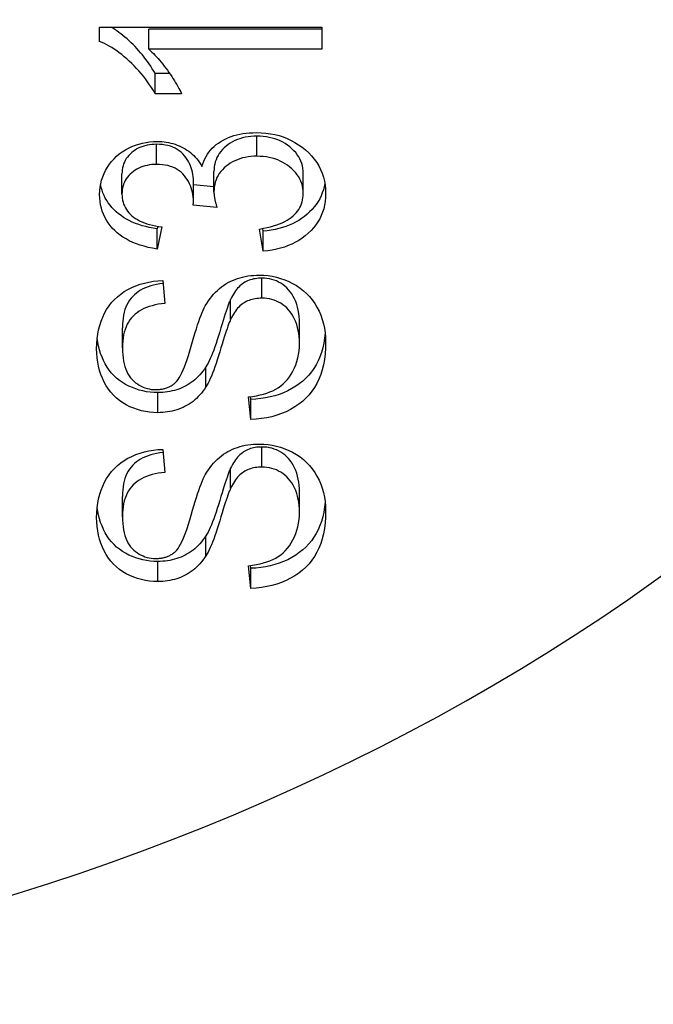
# Model space of a CAD drawing. Header units: inches. Extents: x 5.3 to 73.2, y 7.6 to 48.4.
# Tile 23 of 41: x 68.957 to 69.101, y 21.453 to 21.675. Entities that reach past the tile are written whole.
import ezdxf

# ---------------------------------------------------------------- set-up
doc = ezdxf.new("R2010")
doc.units = ezdxf.units.IN
doc.header["$MEASUREMENT"] = 0
doc.layers.add('Visible Edges(ANSI)', color=7, linetype='Continuous', lineweight=25)
doc.layers.add('Visible Tangent Edges(ANSI)', color=7, linetype='Continuous', lineweight=25)

msp = doc.modelspace()

# ---------------------------------------------------------------- linework, layer by layer
at = {"layer": 'Visible Edges(ANSI)'}
for p, q in [((68.97551, 21.67362), (69.0257, 21.67362)), ((68.97551, 21.67038), (68.97551, 21.67362)), ((68.9866, 21.66861), (68.9866, 21.67314)), ((69.0257, 21.67314), (68.9866, 21.67314)), ((69.0257, 21.67362), (69.0257, 21.66861)), ((69.0257, 21.66861), (68.9866, 21.66861)), ((68.98805, 21.65857), (68.98805, 21.66311)), ((68.99134, 21.66311), (68.98805, 21.66311)), ((68.99399, 21.65857), (68.98805, 21.65857)), ((68.98054, 21.63592), (68.98054, 21.64046)), ((69.00131, 21.63645), (69.00131, 21.64099)), ((69.02147, 21.63605), (69.02147, 21.64058)), ((68.9967, 21.63427), (68.9967, 21.63881)), ((69.00131, 21.63753), (68.9967, 21.63799)), ((69.002, 21.63293), (68.99662, 21.63346)), ((68.98861, 21.62868), (68.98847, 21.62806)), ((68.98957, 21.62854), (68.98847, 21.62352)), ((68.98847, 21.62352), (68.98847, 21.62806)), ((69.01244, 21.62303), (69.01164, 21.62804)), ((69.01244, 21.62756), (69.01234, 21.62817)), ((69.01244, 21.62303), (69.01244, 21.62756)), ((68.98976, 21.61642), (68.99026, 21.61125)), ((69.00508, 21.60763), (69.00508, 21.61217)), ((68.98066, 21.60125), (68.98066, 21.60578)), ((69.02063, 21.60227), (69.02063, 21.60681)), ((69.00962, 21.58508), (69.00909, 21.59019)), ((69.00962, 21.58961), (69.00955, 21.59024)), ((69.00962, 21.58508), (69.00962, 21.58961)), ((68.98976, 21.57832), (68.99026, 21.57314)), ((69.00508, 21.56953), (69.00508, 21.57406)), ((68.98066, 21.56314), (68.98066, 21.56768)), ((69.02063, 21.56417), (69.02063, 21.5687)), ((69.00962, 21.54697), (69.00909, 21.55208)), ((69.00962, 21.55151), (69.00955, 21.55213)), ((69.00962, 21.54697), (69.00962, 21.55151))]:
    msp.add_line(p, q, dxfattribs=at)
at = {"layer": 'Visible Edges(ANSI)', "flags": 128}
for points in [[(68.98805, 21.66311), (68.98772, 21.66367), (68.98739, 21.66422), (68.98704, 21.66476), (68.98668, 21.66529), (68.98632, 21.66581), (68.98594, 21.66633), (68.98556, 21.66683), (68.98517, 21.66732), (68.98476, 21.66781), (68.98435, 21.66828), (68.98393, 21.66874), (68.9835, 21.6692), (68.98306, 21.66965), (68.98261, 21.67008), (68.98215, 21.67051), (68.98169, 21.67092), (68.98123, 21.67132), (68.98077, 21.6717), (68.98031, 21.67206), (68.97986, 21.6724), (68.97941, 21.67273), (68.97896, 21.67305), (68.97851, 21.67334), (68.97806, 21.67362)], [(68.98805, 21.65857), (68.98764, 21.65927), (68.98722, 21.65995), (68.98678, 21.66061), (68.98633, 21.66126), (68.98587, 21.6619), (68.98539, 21.66252), (68.98489, 21.66312), (68.98438, 21.66371), (68.98386, 21.66429), (68.98332, 21.66485), (68.98277, 21.6654), (68.9822, 21.66593), (68.98163, 21.66644), (68.98106, 21.66693), (68.98049, 21.66739), (68.97992, 21.66782), (68.97936, 21.66823), (68.9788, 21.66861), (68.97825, 21.66897), (68.97769, 21.66931), (68.97714, 21.66961), (68.9766, 21.6699), (68.97605, 21.67015), (68.97551, 21.67038)], [(68.9866, 21.66861), (68.98695, 21.6683), (68.9873, 21.66797), (68.98765, 21.66763), (68.988, 21.66728), (68.98835, 21.6669), (68.9887, 21.66652), (68.98905, 21.66611), (68.9894, 21.66569), (68.98976, 21.66526), (68.99011, 21.66481), (68.99046, 21.66434), (68.99081, 21.66386), (68.99116, 21.66337), (68.99149, 21.66289), (68.9918, 21.66242), (68.99211, 21.66196), (68.99239, 21.66151), (68.99267, 21.66106), (68.99292, 21.66063), (68.99317, 21.6602), (68.9934, 21.65978), (68.99361, 21.65937), (68.99381, 21.65897), (68.99399, 21.65857)], [(68.99861, 21.64216), (68.99879, 21.64275), (68.99901, 21.64332), (68.99926, 21.64387), (68.99954, 21.6444), (68.99984, 21.64491), (69.00018, 21.64539), (69.00055, 21.64585), (69.00095, 21.64628), (69.00138, 21.64669), (69.00184, 21.64708), (69.00233, 21.64745), (69.00286, 21.64779), (69.0034, 21.64811), (69.00397, 21.6484), (69.00457, 21.64867), (69.00518, 21.6489), (69.00582, 21.64911), (69.00648, 21.64929), (69.00716, 21.64944), (69.00787, 21.64957), (69.0086, 21.64966), (69.00935, 21.64973), (69.01012, 21.64977), (69.01092, 21.64979)], [(69.01092, 21.64979), (69.01199, 21.64976), (69.01303, 21.64968), (69.01405, 21.64954), (69.01504, 21.64935), (69.01601, 21.64911), (69.01694, 21.64881), (69.01785, 21.64846), (69.01873, 21.64805), (69.01959, 21.64759), (69.02041, 21.64707), (69.02121, 21.6465), (69.02199, 21.64588), (69.02271, 21.64521), (69.02338, 21.64452), (69.02398, 21.6438), (69.02452, 21.64304), (69.02499, 21.64227), (69.0254, 21.64146), (69.02575, 21.64062), (69.02603, 21.63976), (69.02626, 21.63887), (69.02641, 21.63794), (69.02651, 21.637), (69.02654, 21.63602)], [(68.97551, 21.63583), (68.97554, 21.63666), (68.97562, 21.63747), (68.97576, 21.63826), (68.97595, 21.63904), (68.9762, 21.6398), (68.9765, 21.64054), (68.97685, 21.64127), (68.97726, 21.64198), (68.97772, 21.64267), (68.97822, 21.64331), (68.97876, 21.64391), (68.97934, 21.64447), (68.97995, 21.64499), (68.98061, 21.64547), (68.98131, 21.6459), (68.98205, 21.6463), (68.98281, 21.64665), (68.98358, 21.64695), (68.98437, 21.64721), (68.98517, 21.64742), (68.98598, 21.64758), (68.9868, 21.6477), (68.98763, 21.64777), (68.98847, 21.64779)], [(68.98835, 21.64716), (68.9878, 21.64714), (68.98726, 21.64711), (68.98673, 21.64704), (68.98622, 21.64695), (68.98573, 21.64683), (68.98526, 21.64669), (68.9848, 21.64652), (68.98436, 21.64633), (68.98393, 21.64611), (68.98352, 21.64586), (68.98313, 21.64559), (68.98275, 21.64529), (68.9824, 21.64497), (68.98208, 21.64463), (68.98179, 21.64428), (68.98152, 21.64392), (68.98129, 21.64354), (68.98109, 21.64315), (68.98093, 21.64274), (68.98079, 21.64231), (68.98068, 21.64187), (68.9806, 21.64141), (68.98056, 21.64094), (68.98054, 21.64046)], [(68.9967, 21.63881), (68.99669, 21.63934), (68.99664, 21.63986), (68.99657, 21.64037), (68.99647, 21.64088), (68.99634, 21.64137), (68.99619, 21.64186), (68.996, 21.64233), (68.99579, 21.6428), (68.99554, 21.64326), (68.99527, 21.64371), (68.99497, 21.64415), (68.99464, 21.64459), (68.99428, 21.645), (68.9939, 21.64537), (68.99348, 21.64571), (68.99303, 21.64601), (68.99255, 21.64628), (68.99204, 21.64651), (68.9915, 21.64671), (68.99093, 21.64687), (68.99033, 21.647), (68.9897, 21.64709), (68.98904, 21.64714), (68.98835, 21.64716)], [(68.98847, 21.64779), (68.989, 21.64778), (68.98953, 21.64776), (68.99005, 21.64771), (68.99056, 21.64764), (68.99107, 21.64755), (68.99157, 21.64744), (68.99205, 21.64731), (68.99253, 21.64716), (68.99301, 21.647), (68.99347, 21.64681), (68.99393, 21.6466), (68.99438, 21.64638), (68.99481, 21.64613), (68.99523, 21.64587), (68.99564, 21.64558), (68.99603, 21.64528), (68.99641, 21.64495), (68.99677, 21.64461), (68.99711, 21.64425), (68.99744, 21.64387), (68.99776, 21.64347), (68.99805, 21.64305), (68.99834, 21.64261), (68.99861, 21.64216)], [(69.01103, 21.649), (69.01034, 21.64898), (69.00966, 21.64893), (69.00901, 21.64885), (69.00837, 21.64874), (69.00776, 21.6486), (69.00717, 21.64843), (69.0066, 21.64823), (69.00605, 21.64799), (69.00552, 21.64772), (69.00501, 21.64743), (69.00452, 21.6471), (69.00406, 21.64674), (69.00362, 21.64635), (69.00322, 21.64595), (69.00286, 21.64553), (69.00253, 21.64509), (69.00225, 21.64464), (69.002, 21.64417), (69.00179, 21.64368), (69.00162, 21.64318), (69.00148, 21.64266), (69.00139, 21.64212), (69.00133, 21.64156), (69.00131, 21.64099)], [(69.02147, 21.64058), (69.02145, 21.64117), (69.02139, 21.64174), (69.02128, 21.64229), (69.02114, 21.64283), (69.02095, 21.64335), (69.02072, 21.64385), (69.02045, 21.64435), (69.02013, 21.64482), (69.01978, 21.64528), (69.01938, 21.64572), (69.01894, 21.64615), (69.01846, 21.64656), (69.01795, 21.64695), (69.01742, 21.64731), (69.01687, 21.64763), (69.0163, 21.64792), (69.01571, 21.64817), (69.0151, 21.64839), (69.01447, 21.64857), (69.01382, 21.64873), (69.01315, 21.64884), (69.01246, 21.64893), (69.01176, 21.64898), (69.01103, 21.649)], [(69.01103, 21.64446), (69.01034, 21.64445), (69.00966, 21.6444), (69.00901, 21.64432), (69.00837, 21.64421), (69.00776, 21.64407), (69.00717, 21.6439), (69.0066, 21.64369), (69.00605, 21.64346), (69.00552, 21.64319), (69.00501, 21.64289), (69.00452, 21.64256), (69.00406, 21.6422), (69.00362, 21.64182), (69.00322, 21.64141), (69.00286, 21.641), (69.00253, 21.64056), (69.00225, 21.64011), (69.002, 21.63964), (69.00179, 21.63915), (69.00162, 21.63864), (69.00148, 21.63812), (69.00139, 21.63758), (69.00133, 21.63703), (69.00131, 21.63645)], [(69.02147, 21.63605), (69.02145, 21.63663), (69.02139, 21.6372), (69.02128, 21.63775), (69.02114, 21.63829), (69.02095, 21.63881), (69.02072, 21.63932), (69.02045, 21.63981), (69.02013, 21.64029), (69.01978, 21.64075), (69.01938, 21.64119), (69.01894, 21.64162), (69.01846, 21.64203), (69.01795, 21.64242), (69.01742, 21.64277), (69.01687, 21.64309), (69.0163, 21.64338), (69.01571, 21.64363), (69.0151, 21.64385), (69.01447, 21.64404), (69.01382, 21.64419), (69.01315, 21.64431), (69.01246, 21.64439), (69.01176, 21.64444), (69.01103, 21.64446)], [(68.98835, 21.64262), (68.9878, 21.64261), (68.98726, 21.64257), (68.98673, 21.64251), (68.98622, 21.64241), (68.98573, 21.6423), (68.98526, 21.64216), (68.9848, 21.64199), (68.98436, 21.64179), (68.98393, 21.64157), (68.98352, 21.64132), (68.98313, 21.64105), (68.98275, 21.64075), (68.9824, 21.64043), (68.98208, 21.6401), (68.98179, 21.63975), (68.98152, 21.63939), (68.98129, 21.63901), (68.98109, 21.63861), (68.98093, 21.6382), (68.98079, 21.63778), (68.98068, 21.63734), (68.9806, 21.63688), (68.98056, 21.63641), (68.98054, 21.63592)], [(68.9967, 21.63427), (68.99669, 21.6348), (68.99664, 21.63532), (68.99657, 21.63584), (68.99647, 21.63634), (68.99634, 21.63684), (68.99619, 21.63732), (68.996, 21.6378), (68.99579, 21.63827), (68.99554, 21.63873), (68.99527, 21.63918), (68.99497, 21.63962), (68.99464, 21.64005), (68.99428, 21.64046), (68.9939, 21.64084), (68.99348, 21.64118), (68.99303, 21.64148), (68.99255, 21.64175), (68.99204, 21.64198), (68.9915, 21.64218), (68.99093, 21.64234), (68.99033, 21.64246), (68.9897, 21.64255), (68.98904, 21.6426), (68.98835, 21.64262)], [(69.02636, 21.63832), (69.02621, 21.63758), (69.02602, 21.63687), (69.02579, 21.63618), (69.02551, 21.63551), (69.02519, 21.63486), (69.02482, 21.63422), (69.02441, 21.63361), (69.02396, 21.63302), (69.02347, 21.63245), (69.02293, 21.6319), (69.02235, 21.63138), (69.02174, 21.63088), (69.02111, 21.63042), (69.02045, 21.62999), (69.01976, 21.62959), (69.01905, 21.62923), (69.01832, 21.62891), (69.01755, 21.62861), (69.01677, 21.62835), (69.01595, 21.62813), (69.01511, 21.62793), (69.01425, 21.62778), (69.01336, 21.62765), (69.01244, 21.62756)], [(68.98847, 21.62806), (68.98758, 21.62821), (68.98672, 21.62838), (68.9859, 21.62858), (68.9851, 21.6288), (68.98433, 21.62905), (68.98359, 21.62932), (68.98288, 21.62962), (68.9822, 21.62994), (68.98155, 21.63029), (68.98093, 21.63066), (68.98034, 21.63106), (68.97978, 21.63148), (68.97925, 21.63193), (68.97875, 21.6324), (68.97829, 21.63289), (68.97786, 21.63339), (68.97746, 21.63392), (68.9771, 21.63446), (68.97678, 21.63501), (68.9765, 21.63559), (68.97625, 21.63618), (68.97604, 21.63679), (68.97586, 21.63742), (68.97572, 21.63806)], [(69.00131, 21.63645), (69.00131, 21.63634), (69.00132, 21.63621), (69.00132, 21.63609), (69.00133, 21.63597), (69.00134, 21.63584), (69.00135, 21.63571), (69.00137, 21.63557), (69.00139, 21.63544), (69.00141, 21.6353), (69.00143, 21.63516), (69.00146, 21.63502), (69.00148, 21.63487), (69.00151, 21.63472), (69.00155, 21.63457), (69.00158, 21.63442), (69.00162, 21.63427), (69.00166, 21.63411), (69.0017, 21.63395), (69.00174, 21.63378), (69.00179, 21.63362), (69.00184, 21.63345), (69.00189, 21.63328), (69.00194, 21.63311), (69.002, 21.63293)], [(69.01164, 21.62804), (69.01249, 21.6282), (69.0133, 21.62837), (69.01407, 21.62855), (69.0148, 21.62876), (69.01548, 21.62898), (69.01613, 21.62921), (69.01674, 21.62947), (69.01731, 21.62974), (69.01783, 21.63002), (69.01832, 21.63033), (69.01876, 21.63065), (69.01917, 21.63099), (69.01953, 21.63134), (69.01987, 21.6317), (69.02017, 21.63208), (69.02045, 21.63247), (69.02069, 21.63287), (69.0209, 21.63329), (69.02107, 21.63372), (69.02122, 21.63416), (69.02133, 21.63461), (69.02141, 21.63508), (69.02146, 21.63556), (69.02147, 21.63605)], [(69.02654, 21.63602), (69.02651, 21.63513), (69.02643, 21.63427), (69.0263, 21.63344), (69.0261, 21.63263), (69.02586, 21.63184), (69.02556, 21.63109), (69.0252, 21.63035), (69.0248, 21.62965), (69.02433, 21.62897), (69.02381, 21.62831), (69.02324, 21.62768), (69.02262, 21.62708), (69.02194, 21.6265), (69.02124, 21.62598), (69.02051, 21.62549), (69.01974, 21.62505), (69.01894, 21.62465), (69.01811, 21.62429), (69.01724, 21.62397), (69.01635, 21.6237), (69.01542, 21.62347), (69.01446, 21.62328), (69.01347, 21.62313), (69.01244, 21.62303)], [(68.98847, 21.62352), (68.98746, 21.6237), (68.98649, 21.6239), (68.98556, 21.62414), (68.98466, 21.6244), (68.98381, 21.62471), (68.98299, 21.62504), (68.98221, 21.6254), (68.98147, 21.6258), (68.98077, 21.62623), (68.98011, 21.62669), (68.97949, 21.62719), (68.9789, 21.62771), (68.97836, 21.62827), (68.97787, 21.62884), (68.97742, 21.62944), (68.97702, 21.63006), (68.97667, 21.63071), (68.97636, 21.63137), (68.9761, 21.63206), (68.97589, 21.63277), (68.97572, 21.6335), (68.97561, 21.63425), (68.97554, 21.63503), (68.97551, 21.63583)], [(68.98054, 21.63592), (68.98056, 21.63544), (68.9806, 21.63497), (68.98068, 21.63452), (68.98079, 21.63408), (68.98093, 21.63365), (68.9811, 21.63324), (68.98131, 21.63284), (68.98154, 21.63246), (68.98181, 21.63208), (68.9821, 21.63172), (68.98243, 21.63138), (68.98279, 21.63105), (68.98318, 21.63073), (68.9836, 21.63044), (68.98406, 21.63016), (68.98454, 21.6299), (68.98506, 21.62967), (68.98561, 21.62945), (68.98619, 21.62925), (68.9868, 21.62907), (68.98745, 21.62891), (68.98813, 21.62877), (68.98883, 21.62864), (68.98957, 21.62854)], [(68.99662, 21.63346), (68.99663, 21.63351), (68.99664, 21.63355), (68.99664, 21.63359), (68.99665, 21.63363), (68.99665, 21.63367), (68.99666, 21.63371), (68.99666, 21.63375), (68.99667, 21.63379), (68.99667, 21.63382), (68.99667, 21.63386), (68.99668, 21.6339), (68.99668, 21.63393), (68.99668, 21.63396), (68.99669, 21.634), (68.99669, 21.63403), (68.99669, 21.63406), (68.99669, 21.63409), (68.9967, 21.63412), (68.9967, 21.63415), (68.9967, 21.63417), (68.9967, 21.6342), (68.9967, 21.63422), (68.9967, 21.63425), (68.9967, 21.63427)], [(68.97483, 21.60103), (68.97485, 21.60215), (68.97494, 21.60324), (68.97508, 21.60429), (68.97527, 21.60531), (68.97553, 21.60629), (68.97583, 21.60725), (68.9762, 21.60817), (68.97662, 21.60905), (68.97709, 21.6099), (68.97762, 21.61069), (68.9782, 21.61143), (68.97883, 21.61213), (68.97952, 21.61277), (68.98026, 21.61337), (68.98105, 21.61391), (68.98189, 21.61441), (68.98278, 21.61485), (68.98369, 21.61524), (68.98464, 21.61558), (68.98561, 21.61586), (68.9866, 21.61608), (68.98763, 21.61625), (68.98868, 21.61636), (68.98976, 21.61642)], [(68.99937, 21.61069), (68.99971, 21.61127), (69.00007, 21.61182), (69.00044, 21.61235), (69.00083, 21.61285), (69.00124, 21.61333), (69.00165, 21.61378), (69.00209, 21.6142), (69.00254, 21.6146), (69.003, 21.61497), (69.00348, 21.61532), (69.00397, 21.61564), (69.00447, 21.61594), (69.005, 21.61621), (69.00553, 21.61646), (69.00608, 21.61668), (69.00663, 21.61688), (69.00721, 21.61706), (69.00779, 21.61721), (69.00839, 21.61734), (69.009, 21.61745), (69.00962, 21.61753), (69.01025, 21.61759), (69.0109, 21.61762), (69.01156, 21.61764)], [(69.01213, 21.61697), (69.01175, 21.61696), (69.01136, 21.61694), (69.01099, 21.6169), (69.01063, 21.61684), (69.01027, 21.61677), (69.00992, 21.61669), (69.00959, 21.61659), (69.00926, 21.61647), (69.00893, 21.61634), (69.00862, 21.6162), (69.00832, 21.61604), (69.00802, 21.61586), (69.00773, 21.61567), (69.00745, 21.61545), (69.00718, 21.61521), (69.00691, 21.61496), (69.00666, 21.61468), (69.00641, 21.61438), (69.00617, 21.61407), (69.00594, 21.61373), (69.00571, 21.61337), (69.00549, 21.61299), (69.00529, 21.61259), (69.00508, 21.61217)], [(69.01156, 21.61764), (69.01256, 21.61761), (69.01353, 21.61752), (69.0145, 21.61737), (69.01545, 21.61717), (69.01638, 21.6169), (69.0173, 21.61658), (69.0182, 21.6162), (69.01909, 21.61577), (69.01995, 21.61527), (69.02075, 21.61473), (69.02151, 21.61413), (69.02222, 21.61349), (69.02289, 21.61279), (69.0235, 21.61204), (69.02406, 21.61124), (69.02458, 21.61039), (69.02504, 21.6095), (69.02544, 21.60859), (69.02577, 21.60764), (69.02605, 21.60667), (69.02626, 21.60568), (69.02642, 21.60465), (69.02651, 21.6036), (69.02654, 21.60252)], [(69.02063, 21.60681), (69.02062, 21.60757), (69.02056, 21.60831), (69.02048, 21.60902), (69.02035, 21.60972), (69.02019, 21.61039), (69.02, 21.61104), (69.01977, 21.61167), (69.01951, 21.61228), (69.01922, 21.61285), (69.01889, 21.61339), (69.01855, 21.61389), (69.01818, 21.61435), (69.01778, 21.61478), (69.01735, 21.61516), (69.0169, 21.61551), (69.01642, 21.61581), (69.01593, 21.61608), (69.01542, 21.61632), (69.0149, 21.61652), (69.01437, 21.61668), (69.01383, 21.6168), (69.01327, 21.61689), (69.01271, 21.61695), (69.01213, 21.61697)], [(68.98983, 21.61574), (68.98909, 21.61565), (68.98837, 21.61553), (68.98769, 21.61538), (68.98704, 21.6152), (68.98643, 21.615), (68.98584, 21.61477), (68.98528, 21.61452), (68.98476, 21.61423), (68.98426, 21.61392), (68.9838, 21.61359), (68.98337, 21.61322), (68.98297, 21.61283), (68.9826, 21.61242), (68.98226, 21.61196), (68.98196, 21.61148), (68.98168, 21.61097), (68.98144, 21.61043), (68.98123, 21.60986), (68.98106, 21.60926), (68.98091, 21.60862), (68.9808, 21.60796), (68.98072, 21.60726), (68.98067, 21.60654), (68.98066, 21.60578)], [(69.00508, 21.61217), (69.00495, 21.61187), (69.00479, 21.61151), (69.00463, 21.61109), (69.00446, 21.61062), (69.00427, 21.6101), (69.00407, 21.60952), (69.00386, 21.60888), (69.00364, 21.60819), (69.0034, 21.60744), (69.00316, 21.60664), (69.0029, 21.60578), (69.00263, 21.60486), (69.00235, 21.60394), (69.00208, 21.60307), (69.00181, 21.60225), (69.00154, 21.60147), (69.00127, 21.60074), (69.00101, 21.60005), (69.00075, 21.59941), (69.00049, 21.59882), (69.00024, 21.59828), (68.99998, 21.59778), (68.99973, 21.59734), (68.99948, 21.59693)], [(69.01213, 21.61243), (69.01175, 21.61242), (69.01136, 21.6124), (69.01099, 21.61236), (69.01063, 21.61231), (69.01027, 21.61224), (69.00992, 21.61216), (69.00959, 21.61206), (69.00926, 21.61194), (69.00893, 21.61181), (69.00862, 21.61166), (69.00832, 21.6115), (69.00802, 21.61133), (69.00773, 21.61113), (69.00745, 21.61092), (69.00718, 21.61068), (69.00691, 21.61042), (69.00666, 21.61015), (69.00641, 21.60985), (69.00617, 21.60953), (69.00594, 21.60919), (69.00571, 21.60883), (69.00549, 21.60845), (69.00529, 21.60805), (69.00508, 21.60763)], [(69.02063, 21.60227), (69.02062, 21.60304), (69.02056, 21.60377), (69.02048, 21.60449), (69.02035, 21.60518), (69.02019, 21.60586), (69.02, 21.60651), (69.01977, 21.60714), (69.01951, 21.60774), (69.01922, 21.60832), (69.01889, 21.60886), (69.01855, 21.60936), (69.01818, 21.60982), (69.01778, 21.61024), (69.01735, 21.61063), (69.0169, 21.61097), (69.01642, 21.61128), (69.01593, 21.61155), (69.01542, 21.61178), (69.0149, 21.61198), (69.01437, 21.61214), (69.01383, 21.61227), (69.01327, 21.61236), (69.01271, 21.61241), (69.01213, 21.61243)], [(68.99026, 21.61125), (68.98948, 21.61117), (68.98874, 21.61106), (68.98802, 21.61092), (68.98734, 21.61075), (68.9867, 21.61056), (68.98608, 21.61034), (68.9855, 21.61009), (68.98495, 21.60981), (68.98443, 21.6095), (68.98395, 21.60917), (68.9835, 21.6088), (68.98308, 21.60841), (68.98269, 21.60799), (68.98234, 21.60754), (68.98202, 21.60705), (68.98173, 21.60654), (68.98148, 21.60599), (68.98126, 21.60541), (68.98108, 21.60479), (68.98093, 21.60415), (68.98081, 21.60347), (68.98072, 21.60276), (68.98067, 21.60202), (68.98066, 21.60125)], [(68.99262, 21.5934), (68.99291, 21.5937), (68.9932, 21.59406), (68.99349, 21.5945), (68.99378, 21.59501), (68.99407, 21.59559), (68.99437, 21.59624), (68.99466, 21.59696), (68.99496, 21.59775), (68.99526, 21.59861), (68.99556, 21.59954), (68.99586, 21.60054), (68.99617, 21.60161), (68.99647, 21.60268), (68.99676, 21.6037), (68.99705, 21.60466), (68.99734, 21.60556), (68.99761, 21.6064), (68.99788, 21.60719), (68.99815, 21.60791), (68.9984, 21.60858), (68.99865, 21.6092), (68.9989, 21.60975), (68.99914, 21.61025), (68.99937, 21.61069)], [(69.00508, 21.60763), (69.00495, 21.60733), (69.00479, 21.60697), (69.00463, 21.60656), (69.00446, 21.60609), (69.00427, 21.60556), (69.00407, 21.60498), (69.00386, 21.60434), (69.00364, 21.60365), (69.0034, 21.6029), (69.00316, 21.6021), (69.0029, 21.60124), (69.00263, 21.60033), (69.00235, 21.59941), (69.00208, 21.59854), (69.00181, 21.59771), (69.00154, 21.59693), (69.00127, 21.5962), (69.00101, 21.59552), (69.00075, 21.59488), (69.00049, 21.59429), (69.00024, 21.59375), (68.99998, 21.59325), (68.99973, 21.5928), (68.99948, 21.5924)], [(68.98862, 21.59114), (68.98776, 21.59116), (68.98692, 21.59123), (68.98608, 21.59134), (68.98527, 21.5915), (68.98446, 21.59171), (68.98367, 21.59196), (68.98289, 21.59225), (68.98213, 21.59259), (68.98138, 21.59298), (68.98066, 21.59341), (68.97999, 21.59388), (68.97935, 21.5944), (68.97876, 21.59495), (68.9782, 21.59555), (68.97769, 21.59619), (68.97721, 21.59687), (68.97678, 21.59759), (68.97638, 21.59835), (68.97604, 21.59914), (68.97573, 21.59995), (68.97547, 21.60077), (68.97525, 21.60162), (68.97508, 21.60248), (68.97495, 21.60337)], [(69.02643, 21.60454), (69.0263, 21.60338), (69.02611, 21.60226), (69.02587, 21.6012), (69.02558, 21.60019), (69.02524, 21.59922), (69.02484, 21.5983), (69.02439, 21.59743), (69.02389, 21.59661), (69.02333, 21.59583), (69.02273, 21.59509), (69.02207, 21.59439), (69.02136, 21.59374), (69.02059, 21.59312), (69.01977, 21.59256), (69.0189, 21.59203), (69.01799, 21.59155), (69.01704, 21.59112), (69.01606, 21.59074), (69.01506, 21.59042), (69.01403, 21.59015), (69.01297, 21.58994), (69.01188, 21.58977), (69.01076, 21.58967), (69.00962, 21.58961)], [(68.98862, 21.5866), (68.98768, 21.58663), (68.98675, 21.58671), (68.98584, 21.58685), (68.98494, 21.58704), (68.98407, 21.58729), (68.9832, 21.58759), (68.98236, 21.58795), (68.98153, 21.58836), (68.98074, 21.58883), (68.97999, 21.58934), (68.97929, 21.58991), (68.97865, 21.59053), (68.97805, 21.5912), (68.9775, 21.59192), (68.97699, 21.59268), (68.97654, 21.5935), (68.97614, 21.59436), (68.97579, 21.59524), (68.9755, 21.59615), (68.97525, 21.59708), (68.97507, 21.59803), (68.97493, 21.599), (68.97485, 21.6), (68.97483, 21.60103)], [(68.98066, 21.60125), (68.98067, 21.60044), (68.98072, 21.59968), (68.98079, 21.59895), (68.9809, 21.59826), (68.98104, 21.59761), (68.98121, 21.59699), (68.98141, 21.59641), (68.98164, 21.59587), (68.9819, 21.59536), (68.98219, 21.59489), (68.98251, 21.59446), (68.98287, 21.59407), (68.98324, 21.5937), (68.98363, 21.59337), (68.98403, 21.59308), (68.98444, 21.59281), (68.98486, 21.59257), (68.9853, 21.59237), (68.98574, 21.5922), (68.9862, 21.59206), (68.98668, 21.59195), (68.98716, 21.59187), (68.98766, 21.59182), (68.98816, 21.59181)], [(69.00909, 21.59019), (69.01001, 21.59029), (69.01089, 21.59043), (69.01172, 21.5906), (69.01252, 21.5908), (69.01327, 21.59102), (69.01397, 21.59128), (69.01464, 21.59157), (69.01526, 21.59188), (69.01585, 21.59224), (69.0164, 21.59264), (69.01693, 21.59308), (69.01743, 21.59357), (69.0179, 21.59411), (69.01835, 21.59469), (69.01876, 21.59532), (69.01915, 21.596), (69.0195, 21.5967), (69.0198, 21.59743), (69.02005, 21.59819), (69.02026, 21.59896), (69.02042, 21.59976), (69.02054, 21.60057), (69.02061, 21.60141), (69.02063, 21.60227)], [(69.02654, 21.60252), (69.02651, 21.60116), (69.02642, 21.59985), (69.02626, 21.5986), (69.02605, 21.59741), (69.02577, 21.59627), (69.02543, 21.59519), (69.02502, 21.59417), (69.02456, 21.59321), (69.02403, 21.5923), (69.02344, 21.59144), (69.02279, 21.59063), (69.02208, 21.58987), (69.02131, 21.58916), (69.02047, 21.5885), (69.01957, 21.58789), (69.01861, 21.58734), (69.01761, 21.58683), (69.01657, 21.58639), (69.01549, 21.58602), (69.01438, 21.5857), (69.01324, 21.58545), (69.01207, 21.58526), (69.01086, 21.58514), (69.00962, 21.58508)], [(68.99948, 21.59693), (68.99916, 21.59645), (68.99883, 21.596), (68.99849, 21.59556), (68.99814, 21.59515), (68.99777, 21.59475), (68.99739, 21.59438), (68.99699, 21.59402), (68.99659, 21.59369), (68.99617, 21.59338), (68.99574, 21.59309), (68.99529, 21.59282), (68.99483, 21.59257), (68.99436, 21.59234), (68.99389, 21.59213), (68.9934, 21.59194), (68.99291, 21.59177), (68.9924, 21.59163), (68.99189, 21.5915), (68.99137, 21.59139), (68.99084, 21.5913), (68.9903, 21.59123), (68.98975, 21.59118), (68.98919, 21.59115), (68.98862, 21.59114)], [(68.98816, 21.59181), (68.98839, 21.59181), (68.98861, 21.59182), (68.98883, 21.59183), (68.98904, 21.59185), (68.98925, 21.59188), (68.98946, 21.59191), (68.98966, 21.59194), (68.98986, 21.59198), (68.99006, 21.59203), (68.99025, 21.59208), (68.99044, 21.59214), (68.99063, 21.5922), (68.99082, 21.59227), (68.991, 21.59235), (68.99117, 21.59243), (68.99135, 21.59251), (68.99152, 21.5926), (68.99169, 21.5927), (68.99185, 21.5928), (68.99201, 21.59291), (68.99217, 21.59302), (68.99232, 21.59314), (68.99248, 21.59327), (68.99262, 21.5934)], [(68.99948, 21.5924), (68.99916, 21.59192), (68.99883, 21.59146), (68.99849, 21.59103), (68.99814, 21.59061), (68.99777, 21.59022), (68.99739, 21.58984), (68.99699, 21.58949), (68.99659, 21.58916), (68.99617, 21.58885), (68.99574, 21.58856), (68.99529, 21.58829), (68.99483, 21.58804), (68.99436, 21.58781), (68.99389, 21.5876), (68.9934, 21.58741), (68.99291, 21.58724), (68.9924, 21.58709), (68.99189, 21.58696), (68.99137, 21.58685), (68.99084, 21.58676), (68.9903, 21.58669), (68.98975, 21.58664), (68.98919, 21.58661), (68.98862, 21.5866)], [(68.97483, 21.56292), (68.97485, 21.56404), (68.97494, 21.56513), (68.97508, 21.56618), (68.97527, 21.5672), (68.97553, 21.56819), (68.97583, 21.56914), (68.9762, 21.57006), (68.97662, 21.57095), (68.97709, 21.57179), (68.97762, 21.57258), (68.9782, 21.57333), (68.97883, 21.57402), (68.97952, 21.57467), (68.98026, 21.57526), (68.98105, 21.57581), (68.98189, 21.57631), (68.98278, 21.57675), (68.98369, 21.57714), (68.98464, 21.57747), (68.98561, 21.57775), (68.9866, 21.57797), (68.98763, 21.57814), (68.98868, 21.57826), (68.98976, 21.57832)], [(68.99937, 21.57258), (68.99971, 21.57316), (69.00007, 21.57372), (69.00044, 21.57424), (69.00083, 21.57474), (69.00124, 21.57522), (69.00165, 21.57567), (69.00209, 21.5761), (69.00254, 21.57649), (69.003, 21.57687), (69.00348, 21.57722), (69.00397, 21.57754), (69.00447, 21.57783), (69.005, 21.5781), (69.00553, 21.57835), (69.00608, 21.57858), (69.00663, 21.57878), (69.00721, 21.57895), (69.00779, 21.57911), (69.00839, 21.57924), (69.009, 21.57934), (69.00962, 21.57942), (69.01025, 21.57948), (69.0109, 21.57952), (69.01156, 21.57953)], [(69.01213, 21.57886), (69.01175, 21.57885), (69.01136, 21.57883), (69.01099, 21.57879), (69.01063, 21.57874), (69.01027, 21.57867), (69.00992, 21.57859), (69.00959, 21.57849), (69.00926, 21.57837), (69.00893, 21.57824), (69.00862, 21.57809), (69.00832, 21.57793), (69.00802, 21.57776), (69.00773, 21.57756), (69.00745, 21.57735), (69.00718, 21.57711), (69.00691, 21.57685), (69.00666, 21.57658), (69.00641, 21.57628), (69.00617, 21.57596), (69.00594, 21.57562), (69.00571, 21.57526), (69.00549, 21.57488), (69.00529, 21.57448), (69.00508, 21.57406)], [(69.01156, 21.57953), (69.01256, 21.5795), (69.01353, 21.57941), (69.0145, 21.57927), (69.01545, 21.57906), (69.01638, 21.5788), (69.0173, 21.57848), (69.0182, 21.5781), (69.01909, 21.57766), (69.01995, 21.57717), (69.02075, 21.57662), (69.02151, 21.57603), (69.02222, 21.57538), (69.02289, 21.57469), (69.0235, 21.57394), (69.02406, 21.57314), (69.02458, 21.57229), (69.02504, 21.5714), (69.02544, 21.57048), (69.02577, 21.56954), (69.02605, 21.56857), (69.02626, 21.56757), (69.02642, 21.56655), (69.02651, 21.5655), (69.02654, 21.56442)], [(69.02063, 21.5687), (69.02062, 21.56947), (69.02056, 21.5702), (69.02048, 21.57092), (69.02035, 21.57161), (69.02019, 21.57229), (69.02, 21.57294), (69.01977, 21.57357), (69.01951, 21.57417), (69.01922, 21.57475), (69.01889, 21.57529), (69.01855, 21.57579), (69.01818, 21.57625), (69.01778, 21.57667), (69.01735, 21.57706), (69.0169, 21.5774), (69.01642, 21.57771), (69.01593, 21.57798), (69.01542, 21.57821), (69.0149, 21.57841), (69.01437, 21.57857), (69.01383, 21.5787), (69.01327, 21.57879), (69.01271, 21.57884), (69.01213, 21.57886)], [(68.98983, 21.57764), (68.98909, 21.57754), (68.98837, 21.57742), (68.98769, 21.57727), (68.98704, 21.5771), (68.98643, 21.5769), (68.98584, 21.57667), (68.98528, 21.57641), (68.98476, 21.57613), (68.98426, 21.57582), (68.9838, 21.57548), (68.98337, 21.57512), (68.98297, 21.57473), (68.9826, 21.57431), (68.98226, 21.57386), (68.98196, 21.57338), (68.98168, 21.57287), (68.98144, 21.57233), (68.98123, 21.57175), (68.98106, 21.57115), (68.98091, 21.57052), (68.9808, 21.56985), (68.98072, 21.56916), (68.98067, 21.56843), (68.98066, 21.56768)], [(69.00508, 21.57406), (69.00495, 21.57376), (69.00479, 21.5734), (69.00463, 21.57299), (69.00446, 21.57252), (69.00427, 21.57199), (69.00407, 21.57141), (69.00386, 21.57077), (69.00364, 21.57008), (69.0034, 21.56933), (69.00316, 21.56853), (69.0029, 21.56767), (69.00263, 21.56676), (69.00235, 21.56584), (69.00208, 21.56497), (69.00181, 21.56414), (69.00154, 21.56336), (69.00127, 21.56263), (69.00101, 21.56195), (69.00075, 21.56131), (69.00049, 21.56072), (69.00024, 21.56018), (68.99998, 21.55968), (68.99973, 21.55923), (68.99948, 21.55883)], [(69.01213, 21.57433), (69.01175, 21.57432), (69.01136, 21.5743), (69.01099, 21.57426), (69.01063, 21.5742), (69.01027, 21.57414), (69.00992, 21.57405), (69.00959, 21.57395), (69.00926, 21.57384), (69.00893, 21.57371), (69.00862, 21.57356), (69.00832, 21.5734), (69.00802, 21.57322), (69.00773, 21.57303), (69.00745, 21.57281), (69.00718, 21.57258), (69.00691, 21.57232), (69.00666, 21.57204), (69.00641, 21.57175), (69.00617, 21.57143), (69.00594, 21.57109), (69.00571, 21.57073), (69.00549, 21.57035), (69.00529, 21.56995), (69.00508, 21.56953)], [(69.02063, 21.56417), (69.02062, 21.56493), (69.02056, 21.56567), (69.02048, 21.56639), (69.02035, 21.56708), (69.02019, 21.56775), (69.02, 21.5684), (69.01977, 21.56903), (69.01951, 21.56964), (69.01922, 21.57022), (69.01889, 21.57075), (69.01855, 21.57125), (69.01818, 21.57171), (69.01778, 21.57214), (69.01735, 21.57252), (69.0169, 21.57287), (69.01642, 21.57317), (69.01593, 21.57344), (69.01542, 21.57368), (69.0149, 21.57388), (69.01437, 21.57404), (69.01383, 21.57417), (69.01327, 21.57426), (69.01271, 21.57431), (69.01213, 21.57433)], [(68.99026, 21.57314), (68.98948, 21.57306), (68.98874, 21.57295), (68.98802, 21.57281), (68.98734, 21.57265), (68.9867, 21.57245), (68.98608, 21.57223), (68.9855, 21.57198), (68.98495, 21.5717), (68.98443, 21.5714), (68.98395, 21.57106), (68.9835, 21.5707), (68.98308, 21.57031), (68.98269, 21.56989), (68.98234, 21.56943), (68.98202, 21.56895), (68.98173, 21.56843), (68.98148, 21.56788), (68.98126, 21.5673), (68.98108, 21.56669), (68.98093, 21.56604), (68.98081, 21.56537), (68.98072, 21.56466), (68.98067, 21.56392), (68.98066, 21.56314)], [(68.99262, 21.55529), (68.99291, 21.55559), (68.9932, 21.55596), (68.99349, 21.5564), (68.99378, 21.55691), (68.99407, 21.55749), (68.99437, 21.55814), (68.99466, 21.55886), (68.99496, 21.55965), (68.99526, 21.5605), (68.99556, 21.56143), (68.99586, 21.56243), (68.99617, 21.5635), (68.99647, 21.56458), (68.99676, 21.56559), (68.99705, 21.56655), (68.99734, 21.56745), (68.99761, 21.5683), (68.99788, 21.56908), (68.99815, 21.56981), (68.9984, 21.57048), (68.99865, 21.57109), (68.9989, 21.57165), (68.99914, 21.57214), (68.99937, 21.57258)], [(69.00508, 21.56953), (69.00495, 21.56923), (69.00479, 21.56887), (69.00463, 21.56845), (69.00446, 21.56798), (69.00427, 21.56746), (69.00407, 21.56688), (69.00386, 21.56624), (69.00364, 21.56555), (69.0034, 21.5648), (69.00316, 21.564), (69.0029, 21.56314), (69.00263, 21.56222), (69.00235, 21.5613), (69.00208, 21.56043), (69.00181, 21.55961), (69.00154, 21.55883), (69.00127, 21.5581), (69.00101, 21.55741), (69.00075, 21.55678), (69.00049, 21.55619), (69.00024, 21.55564), (68.99998, 21.55515), (68.99973, 21.5547), (68.99948, 21.55429)], [(68.98862, 21.55303), (68.98776, 21.55306), (68.98692, 21.55312), (68.98608, 21.55324), (68.98527, 21.5534), (68.98446, 21.5536), (68.98367, 21.55385), (68.98289, 21.55415), (68.98213, 21.55449), (68.98138, 21.55488), (68.98066, 21.55531), (68.97999, 21.55578), (68.97935, 21.55629), (68.97876, 21.55685), (68.9782, 21.55744), (68.97769, 21.55808), (68.97721, 21.55876), (68.97678, 21.55949), (68.97638, 21.56025), (68.97604, 21.56104), (68.97573, 21.56184), (68.97547, 21.56267), (68.97525, 21.56351), (68.97508, 21.56438), (68.97495, 21.56526)], [(69.02643, 21.56643), (69.0263, 21.56527), (69.02611, 21.56416), (69.02587, 21.5631), (69.02558, 21.56208), (69.02524, 21.56112), (69.02484, 21.5602), (69.02439, 21.55933), (69.02389, 21.55851), (69.02333, 21.55772), (69.02273, 21.55698), (69.02207, 21.55629), (69.02136, 21.55563), (69.02059, 21.55502), (69.01977, 21.55445), (69.0189, 21.55392), (69.01799, 21.55344), (69.01704, 21.55301), (69.01606, 21.55264), (69.01506, 21.55232), (69.01403, 21.55205), (69.01297, 21.55183), (69.01188, 21.55167), (69.01076, 21.55156), (69.00962, 21.55151)], [(68.98862, 21.5485), (68.98768, 21.54853), (68.98675, 21.54861), (68.98584, 21.54875), (68.98494, 21.54894), (68.98407, 21.54919), (68.9832, 21.54949), (68.98236, 21.54985), (68.98153, 21.55026), (68.98074, 21.55072), (68.97999, 21.55124), (68.97929, 21.55181), (68.97865, 21.55242), (68.97805, 21.55309), (68.9775, 21.55381), (68.97699, 21.55458), (68.97654, 21.5554), (68.97614, 21.55626), (68.97579, 21.55714), (68.9755, 21.55804), (68.97525, 21.55897), (68.97507, 21.55992), (68.97493, 21.5609), (68.97485, 21.5619), (68.97483, 21.56292)], [(68.98066, 21.56314), (68.98067, 21.56234), (68.98072, 21.56158), (68.98079, 21.56085), (68.9809, 21.56016), (68.98104, 21.5595), (68.98121, 21.55889), (68.98141, 21.55831), (68.98164, 21.55776), (68.9819, 21.55726), (68.98219, 21.55679), (68.98251, 21.55636), (68.98287, 21.55596), (68.98324, 21.5556), (68.98363, 21.55527), (68.98403, 21.55497), (68.98444, 21.55471), (68.98486, 21.55447), (68.9853, 21.55427), (68.98574, 21.55409), (68.9862, 21.55395), (68.98668, 21.55384), (68.98716, 21.55376), (68.98766, 21.55372), (68.98816, 21.5537)], [(69.00909, 21.55208), (69.01001, 21.55219), (69.01089, 21.55233), (69.01172, 21.5525), (69.01252, 21.55269), (69.01327, 21.55292), (69.01397, 21.55318), (69.01464, 21.55346), (69.01526, 21.55378), (69.01585, 21.55413), (69.0164, 21.55453), (69.01693, 21.55498), (69.01743, 21.55547), (69.0179, 21.55601), (69.01835, 21.55659), (69.01876, 21.55722), (69.01915, 21.55789), (69.0195, 21.5586), (69.0198, 21.55933), (69.02005, 21.56008), (69.02026, 21.56086), (69.02042, 21.56165), (69.02054, 21.56247), (69.02061, 21.56331), (69.02063, 21.56417)], [(69.02654, 21.56442), (69.02651, 21.56305), (69.02642, 21.56175), (69.02626, 21.5605), (69.02605, 21.5593), (69.02577, 21.55817), (69.02543, 21.55709), (69.02502, 21.55607), (69.02456, 21.5551), (69.02403, 21.55419), (69.02344, 21.55333), (69.02279, 21.55253), (69.02208, 21.55177), (69.02131, 21.55106), (69.02047, 21.5504), (69.01957, 21.54979), (69.01861, 21.54923), (69.01761, 21.54873), (69.01657, 21.54829), (69.01549, 21.54791), (69.01438, 21.5476), (69.01324, 21.54735), (69.01207, 21.54716), (69.01086, 21.54703), (69.00962, 21.54697)], [(68.99948, 21.55883), (68.99916, 21.55835), (68.99883, 21.55789), (68.99849, 21.55746), (68.99814, 21.55704), (68.99777, 21.55665), (68.99739, 21.55627), (68.99699, 21.55592), (68.99659, 21.55559), (68.99617, 21.55528), (68.99574, 21.55499), (68.99529, 21.55472), (68.99483, 21.55447), (68.99436, 21.55424), (68.99389, 21.55403), (68.9934, 21.55384), (68.99291, 21.55367), (68.9924, 21.55352), (68.99189, 21.55339), (68.99137, 21.55328), (68.99084, 21.55319), (68.9903, 21.55312), (68.98975, 21.55307), (68.98919, 21.55304), (68.98862, 21.55303)], [(68.98816, 21.5537), (68.98839, 21.5537), (68.98861, 21.55371), (68.98883, 21.55373), (68.98904, 21.55375), (68.98925, 21.55377), (68.98946, 21.5538), (68.98966, 21.55384), (68.98986, 21.55388), (68.99006, 21.55393), (68.99025, 21.55398), (68.99044, 21.55404), (68.99063, 21.5541), (68.99082, 21.55417), (68.991, 21.55424), (68.99117, 21.55432), (68.99135, 21.55441), (68.99152, 21.5545), (68.99169, 21.5546), (68.99185, 21.5547), (68.99201, 21.55481), (68.99217, 21.55492), (68.99232, 21.55504), (68.99248, 21.55516), (68.99262, 21.55529)], [(68.99948, 21.55429), (68.99916, 21.55382), (68.99883, 21.55336), (68.99849, 21.55292), (68.99814, 21.55251), (68.99777, 21.55211), (68.99739, 21.55174), (68.99699, 21.55139), (68.99659, 21.55105), (68.99617, 21.55074), (68.99574, 21.55045), (68.99529, 21.55018), (68.99483, 21.54993), (68.99436, 21.5497), (68.99389, 21.54949), (68.9934, 21.5493), (68.99291, 21.54914), (68.9924, 21.54899), (68.99189, 21.54886), (68.99137, 21.54875), (68.99084, 21.54866), (68.9903, 21.54859), (68.98975, 21.54854), (68.98919, 21.54851), (68.98862, 21.5485)]]:
    msp.add_lwpolyline(points, dxfattribs=at)
at = {"layer": 'Visible Edges(ANSI)'}
msp.add_ellipse((68.78975, 21.83936), major_axis=(0.47244, 0), ratio=0.817547, start_param=4.712389, end_param=7.853982, dxfattribs=at)
at = {"layer": 'Visible Tangent Edges(ANSI)'}
for p, q in [((68.98835, 21.64262), (68.98835, 21.64716)), ((69.01103, 21.64446), (69.01103, 21.649)), ((69.01213, 21.61243), (69.01213, 21.61697)), ((68.99948, 21.5924), (68.99948, 21.59693)), ((68.98862, 21.5866), (68.98862, 21.59114)), ((69.01213, 21.57433), (69.01213, 21.57886)), ((68.99948, 21.55429), (68.99948, 21.55883)), ((68.98862, 21.5485), (68.98862, 21.55303))]:
    msp.add_line(p, q, dxfattribs=at)

doc.saveas('drawing.dxf')
